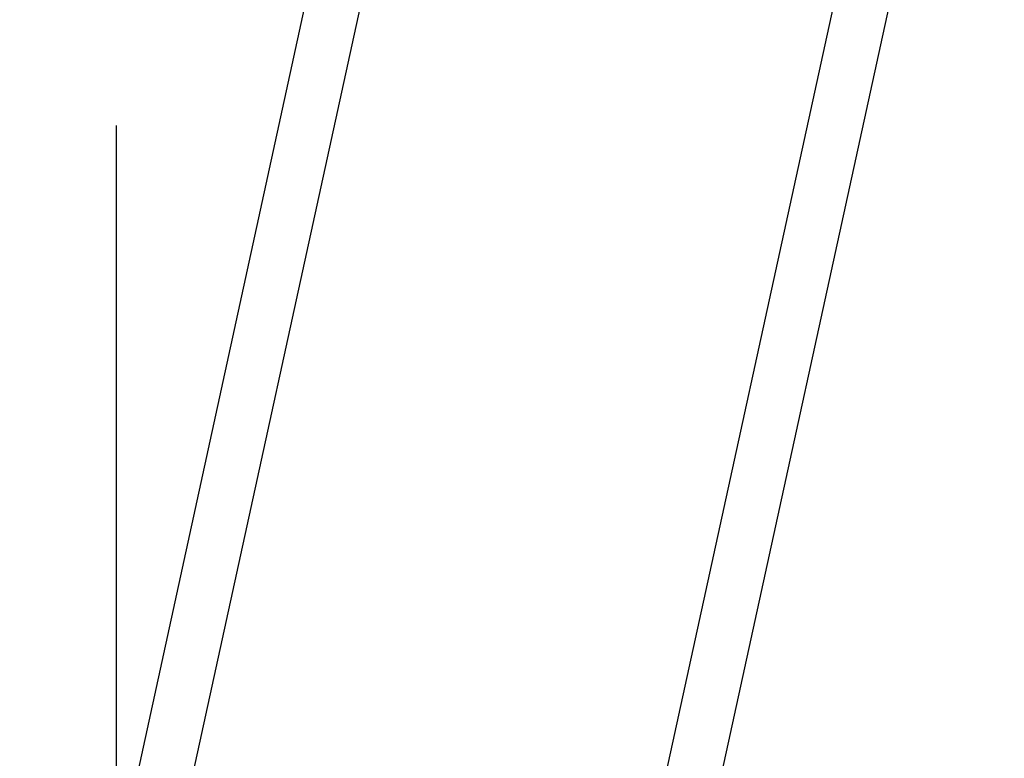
# Model space of a CAD drawing. Header units: millimetres. Extents: x -491 to 2059, y -393 to 795.
# Tile 239 of 256: x 968 to 1037, y 58 to 109. Entities that reach past the tile are written whole.
import ezdxf

# ---------------------------------------------------------------- set-up
doc = ezdxf.new("R2010")
doc.units = ezdxf.units.MM
doc.header["$LTSCALE"] = 462.55
doc.linetypes.add('CENTER', pattern=[0.6, 0.375, -0.075, 0.075, -0.075])
doc.layers.get('0').update_dxf_attribs({"linetype": 'CONTINUOUS'})
for name, color, linetype in [('A2300201_ABL28', 7, 'CONTINUOUS'), ('A2300201_ABL33', 7, 'CONTINUOUS'), ('DEFAULT_1', 7, 'CENTER'), ('M2300301_PBL72', 7, 'CONTINUOUS'), ('M2300301_PBL75', 7, 'CONTINUOUS')]:
    doc.layers.add(name, color=color, linetype=linetype)

# ---------------------------------------------------------------- blocks, each defined once
blk = doc.blocks.new('M2300301_PBL72', base_point=(1512.61, 1190.85))
at = {"layer": 'M2300301_PBL72', "color": 7}
for p, q in [((1472.2, 1027.88), (1543.97, 1356.75)), ((1481.51, 1025.85), (1553.2, 1354.35))]:
    blk.add_line(p, q, dxfattribs=at)
blk = doc.blocks.new('A2300201_ABL28', base_point=(1515.78, 1192.06))
at = {"layer": 'M2300301_PBL72'}
blk.add_blockref('M2300301_PBL72', (1512.61, 1190.85), dxfattribs=at)
blk = doc.blocks.new('M2300301_PBL75', base_point=(1604.24, 1191.28))
at = {"layer": 'M2300301_PBL75', "color": 7}
for p, q in [((1564.87, 1027.88), (1636.63, 1356.75)), ((1574.18, 1025.85), (1644.82, 1349.59))]:
    blk.add_line(p, q, dxfattribs=at)
blk = doc.blocks.new('A2300201_ABL33', base_point=(1598.18, 1193.59))
at = {"layer": 'M2300301_PBL75'}
blk.add_blockref('M2300301_PBL75', (1604.24, 1191.28), dxfattribs=at)
blk = doc.blocks.new('EEEEE')
at = {"layer": 'DEFAULT_1', "color": 1}
blk.add_line((1489.089, 1513.744), (1489.089, 676.61), dxfattribs=at)
at = {"layer": 'A2300201_ABL28'}
blk.add_blockref('A2300201_ABL28', (1515.776, 1192.056), dxfattribs=at)
at = {"layer": 'A2300201_ABL33'}
blk.add_blockref('A2300201_ABL33', (1598.176, 1193.586), dxfattribs=at)

msp = doc.modelspace()

# ---------------------------------------------------------------- block references
at = {"xscale": 0.4, "yscale": 0.4, "zscale": 0.4}
msp.add_blockref('EEEEE', (379.168, -392.534), dxfattribs=at)

doc.saveas('drawing.dxf')
